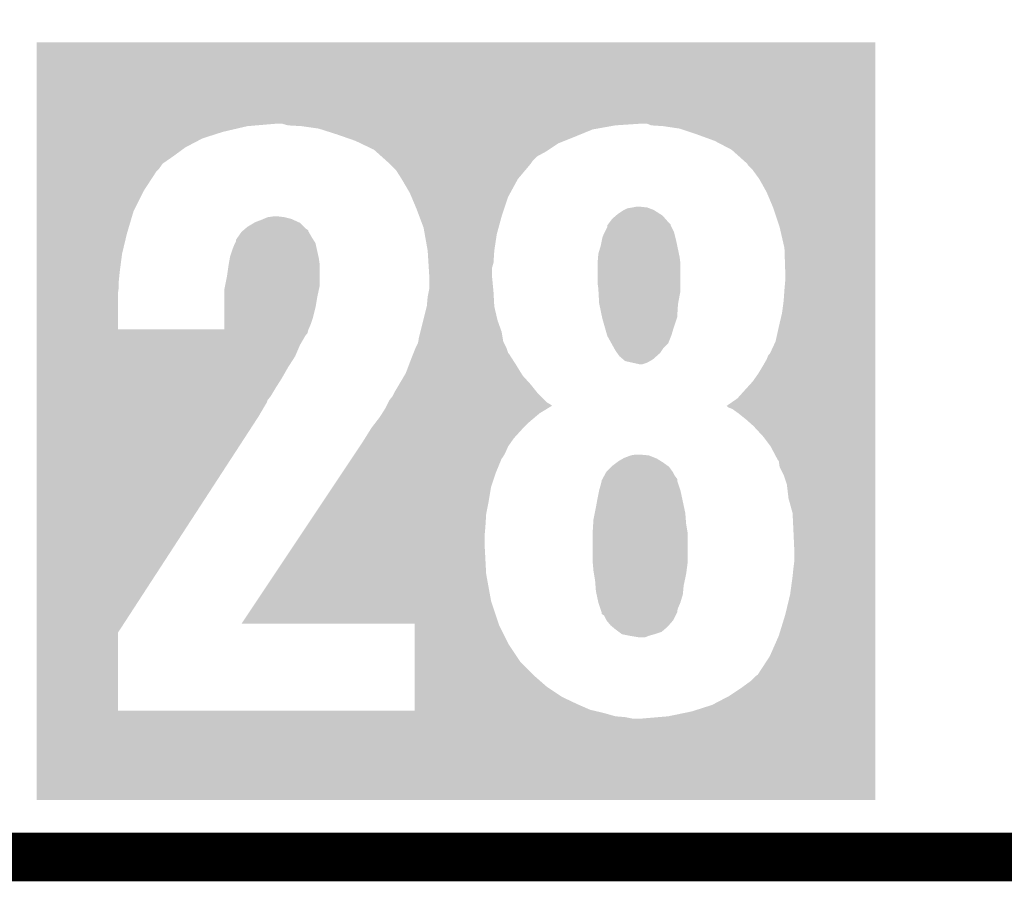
# Model space of a CAD drawing. Extents: x -4.5 to 27.4, y -3.9 to 53.4.
# Tile 5 of 43: x 11.4 to 14.5, y -3.9 to -1.2. Entities that reach past the tile are written whole.
import ezdxf

# ---------------------------------------------------------------- set-up
doc = ezdxf.new("R2010")
doc.units = 0
doc.layers.add('BRUSHLESS_28_CLICK_V101_GKO', color=9, linetype='CONTINUOUS')
doc.layers.add('BRUSHLESS_28_CLICK_V101_GTO', color=11, linetype='CONTINUOUS')

msp = doc.modelspace()

# ---------------------------------------------------------------- linework, layer by layer
at = {"layer": 'BRUSHLESS_28_CLICK_V101_GKO', "const_width": 0.1524}
msp.add_lwpolyline([(-1.27, -3.81), (21.59, -3.81), (24.13, -1.27)], dxfattribs=at)
at = {"layer": 'BRUSHLESS_28_CLICK_V101_GTO'}
for points in [[(11.452882, -1.51892), (11.452884, -1.264946), (14.074136, -1.51892), (14.07414, -1.264946)], [(11.452884, -1.264946), (11.452886, -1.26492), (14.07414, -1.264946), (11.452886, -1.26492)], [(11.452882, -1.52654), (11.452882, -1.51892), (12.110722, -1.52654), (12.199618, -1.51892)], [(11.452882, -1.54432), (11.452882, -1.52654), (12.03452, -1.54432), (12.110722, -1.52654)], [(12.237722, -1.524), (12.219938, -1.51892), (13.26134, -1.524), (13.337538, -1.51892)], [(12.2809, -1.52654), (12.237722, -1.524), (13.247116, -1.52654), (13.26134, -1.524)], [(12.334242, -1.53416), (12.2809, -1.52654), (13.204444, -1.53416), (13.247116, -1.52654)], [(12.342226, -1.5367), (12.334242, -1.53416), (13.190222, -1.5367), (13.204444, -1.53416)], [(12.39012, -1.55194), (12.342226, -1.5367), (13.152966, -1.55194), (13.190222, -1.5367)], [(13.373102, -1.524), (13.360396, -1.51892), (14.074136, -1.524), (14.074136, -1.51892)], [(13.4112, -1.52654), (13.373102, -1.524), (14.074136, -1.52654), (14.074136, -1.524)], [(13.462002, -1.534162), (13.4112, -1.52654), (14.074136, -1.534162), (14.074136, -1.52654)], [(13.51534, -1.55194), (13.462002, -1.534162), (14.074136, -1.55194), (14.074136, -1.534162)], [(11.452882, -1.564638), (11.452882, -1.54432), (11.971022, -1.564638), (12.03452, -1.54432)], [(11.452882, -1.59258), (11.452882, -1.564638), (11.917684, -1.59258), (11.971022, -1.564638)], [(12.412028, -1.55956), (12.39012, -1.55194), (13.13434, -1.55956), (13.152966, -1.55194)], [(12.44854, -1.57226), (12.412028, -1.55956), (13.10259, -1.57226), (13.13434, -1.55956)], [(13.571222, -1.57226), (13.51534, -1.55194), (14.074136, -1.57226), (14.074136, -1.55194)], [(11.452882, -1.62052), (11.452882, -1.59258), (11.87958, -1.62052), (11.917684, -1.59258)], [(12.464472, -1.57988), (12.44854, -1.57226), (13.08354, -1.57988), (13.10259, -1.57226)], [(12.50696, -1.600202), (12.464472, -1.57988), (13.053056, -1.600202), (13.08354, -1.57988)], [(13.62456, -1.600202), (13.571222, -1.57226), (14.074136, -1.600202), (14.074136, -1.57226)], [(11.45288, -1.643378), (11.452882, -1.62052), (11.846562, -1.643378), (11.87958, -1.62052)], [(12.512636, -1.60528), (12.50696, -1.600202), (13.04544, -1.60528), (13.053056, -1.600202)], [(12.529668, -1.620518), (12.512636, -1.60528), (13.017506, -1.620518), (13.04544, -1.60528)], [(12.546702, -1.635758), (12.529668, -1.620518), (13.002262, -1.635758), (13.017506, -1.620518)], [(13.67282, -1.643382), (13.62456, -1.600202), (14.074134, -1.643382), (14.074136, -1.600202)], [(11.45288, -1.66116), (11.45288, -1.643378), (11.83386, -1.66116), (11.846562, -1.643378)], [(11.45288, -1.668778), (11.45288, -1.66116), (11.826242, -1.668778), (11.83386, -1.66116)], [(12.55522, -1.64338), (12.546702, -1.635758), (12.99718, -1.64338), (13.002262, -1.635758)], [(12.57554, -1.663702), (12.55522, -1.64338), (12.980066, -1.663702), (12.99718, -1.64338)], [(13.677902, -1.651002), (13.67282, -1.643382), (14.074134, -1.651002), (14.074134, -1.643382)], [(13.6906, -1.663702), (13.677902, -1.651002), (14.074134, -1.663702), (14.074134, -1.651002)], [(11.45288, -1.7272), (11.45288, -1.668778), (11.788142, -1.7272), (11.826242, -1.668778)], [(12.59332, -1.69164), (12.57554, -1.663702), (12.95654, -1.69164), (12.980066, -1.663702)], [(12.593322, -1.691642), (12.59332, -1.69164), (12.95654, -1.691642), (12.95654, -1.69164)], [(12.61872, -1.73482), (12.593322, -1.691642), (12.932986, -1.73482), (12.95654, -1.691642)], [(13.710922, -1.69164), (13.6906, -1.663702), (14.074134, -1.69164), (14.074134, -1.663702)], [(13.73378, -1.73228), (13.710922, -1.69164), (14.074134, -1.73228), (14.074134, -1.69164)], [(11.45288, -1.79324), (11.45288, -1.7272), (11.75512, -1.79324), (11.788142, -1.7272)], [(12.624068, -1.747518), (12.61872, -1.73482), (12.92606, -1.747518), (12.932986, -1.73482)], [(12.63904, -1.78308), (12.624068, -1.747518), (12.914206, -1.78308), (12.92606, -1.747518)], [(13.7541, -1.78054), (13.73378, -1.73228), (14.074134, -1.78054), (14.074134, -1.73228)], [(12.648566, -1.80848), (12.63904, -1.78308), (12.90574, -1.80848), (12.914206, -1.78308)], [(13.289278, -1.788162), (13.299442, -1.78308), (13.380722, -1.788162), (13.367172, -1.78308)], [(13.299442, -1.78308), (13.31468, -1.78054), (13.367172, -1.78308), (13.360398, -1.78054)], [(13.31468, -1.78054), (13.327382, -1.778), (13.360398, -1.78054), (13.33754, -1.778)], [(13.774418, -1.8415), (13.7541, -1.78054), (14.074132, -1.8415), (14.074134, -1.78054)], [(11.452878, -1.861822), (11.45288, -1.79324), (11.7348, -1.861822), (11.75512, -1.79324)], [(12.162372, -1.816098), (12.174218, -1.811022), (12.247878, -1.816098), (12.227568, -1.811022)], [(12.174218, -1.811022), (12.17423, -1.81102), (12.227568, -1.811022), (12.227558, -1.81102)], [(12.17423, -1.81102), (12.192, -1.80848), (12.227558, -1.81102), (12.207238, -1.80848)], [(12.6619, -1.844042), (12.648566, -1.80848), (12.89604, -1.844042), (12.90574, -1.80848)], [(13.25118, -1.816098), (13.26303, -1.805942), (13.417548, -1.816098), (13.408662, -1.805942)], [(13.26303, -1.805942), (13.26896, -1.80086), (13.408662, -1.805942), (13.400676, -1.80086)], [(13.26896, -1.80086), (13.284202, -1.7907), (13.400676, -1.80086), (13.384712, -1.7907)], [(13.284202, -1.7907), (13.289278, -1.788162), (13.384712, -1.7907), (13.380722, -1.788162)], [(12.104794, -1.846578), (12.110718, -1.8415), (12.293598, -1.846578), (12.28852, -1.8415)], [(12.110718, -1.8415), (12.131884, -1.828798), (12.28852, -1.8415), (12.275812, -1.828798)], [(12.131884, -1.828798), (12.136114, -1.82626), (12.275812, -1.828798), (12.27023, -1.82626)], [(12.136114, -1.82626), (12.15644, -1.81864), (12.27023, -1.82626), (12.25347, -1.81864)], [(12.15644, -1.81864), (12.162372, -1.816098), (12.25347, -1.81864), (12.247878, -1.816098)], [(12.665528, -1.864358), (12.6619, -1.844042), (12.8905, -1.864358), (12.89604, -1.844042)], [(13.228318, -1.856742), (13.23594, -1.841496), (13.444222, -1.856742), (13.4366, -1.841496)], [(13.23594, -1.841496), (13.235942, -1.836424), (13.4366, -1.841496), (13.434062, -1.836424)], [(13.235942, -1.836424), (13.235944, -1.836414), (13.434062, -1.836424), (13.434062, -1.836414)], [(13.235944, -1.836414), (13.23784, -1.833884), (13.434062, -1.836414), (13.43406, -1.833884)], [(13.23784, -1.833884), (13.243558, -1.82626), (13.43406, -1.833884), (13.426438, -1.82626)], [(13.243558, -1.82626), (13.25118, -1.816098), (13.426438, -1.82626), (13.417548, -1.816098)], [(13.78966, -1.907542), (13.774418, -1.8415), (14.074132, -1.907542), (14.074132, -1.8415)], [(11.452878, -1.92532), (11.452878, -1.861822), (11.71956, -1.92532), (11.7348, -1.861822)], [(12.07516, -1.882144), (12.082272, -1.87198), (12.317734, -1.882144), (12.31138, -1.87198)], [(12.082272, -1.87198), (12.092938, -1.856742), (12.31138, -1.87198), (12.302676, -1.856742)], [(12.092938, -1.856742), (12.09591, -1.854194), (12.302676, -1.856742), (12.30122, -1.854194)], [(12.09591, -1.854194), (12.09887, -1.851656), (12.30122, -1.854194), (12.301212, -1.851656)], [(12.09887, -1.851656), (12.104794, -1.846578), (12.301212, -1.851656), (12.293598, -1.846578)], [(12.6746, -1.91516), (12.665528, -1.864358), (12.88288, -1.91516), (12.8905, -1.864358)], [(13.21816, -1.88722), (13.220702, -1.874518), (13.45184, -1.88722), (13.448666, -1.874518)], [(13.220702, -1.874518), (13.22578, -1.86182), (13.448666, -1.874518), (13.445492, -1.86182)], [(13.22578, -1.86182), (13.228318, -1.856742), (13.445492, -1.86182), (13.444222, -1.856742)], [(12.065, -1.910078), (12.07008, -1.89738), (12.328032, -1.910078), (12.32521, -1.89738)], [(12.07008, -1.89738), (12.072622, -1.892294), (12.32521, -1.89738), (12.324078, -1.892294)], [(12.072622, -1.892294), (12.075158, -1.887224), (12.324078, -1.892294), (12.32091, -1.887224)], [(12.075158, -1.887224), (12.07516, -1.882144), (12.32091, -1.887224), (12.317734, -1.882144)], [(13.208, -1.925318), (13.21562, -1.899922), (13.459862, -1.925318), (13.454516, -1.899922)], [(13.21562, -1.899922), (13.21816, -1.88722), (13.454516, -1.899922), (13.45184, -1.88722)], [(13.7922, -1.98374), (13.78966, -1.907542), (14.074132, -1.98374), (14.074132, -1.907542)], [(11.452878, -1.98374), (11.452878, -1.92532), (11.71194, -1.98374), (11.71956, -1.92532)], [(12.053222, -1.9558), (12.056456, -1.938022), (12.33678, -1.9558), (12.33424, -1.938022)], [(12.056456, -1.938022), (12.05738, -1.93294), (12.33424, -1.938022), (12.333112, -1.93294)], [(12.05738, -1.93294), (12.065, -1.910078), (12.333112, -1.93294), (12.328032, -1.910078)], [(12.676982, -1.953258), (12.6746, -1.91516), (12.88034, -1.953258), (12.88288, -1.91516)], [(13.20546, -1.9558), (13.207152, -1.93548), (13.46454, -1.9558), (13.462, -1.93548)], [(13.207152, -1.93548), (13.208, -1.925318), (13.462, -1.93548), (13.459862, -1.925318)], [(12.04722, -1.996438), (12.0523, -1.96088), (12.33678, -1.996438), (12.33678, -1.96088)], [(12.0523, -1.96088), (12.053222, -1.9558), (12.33678, -1.96088), (12.33678, -1.9558)], [(12.678094, -1.971036), (12.676982, -1.953258), (12.87526, -1.971036), (12.88034, -1.953258)], [(13.20546, -1.955802), (13.20546, -1.9558), (13.46454, -1.955802), (13.46454, -1.9558)], [(13.20546, -2.016758), (13.20546, -1.955802), (13.46454, -2.016758), (13.46454, -1.955802)], [(11.452876, -2.00914), (11.452878, -1.98374), (11.7094, -2.00914), (11.71194, -1.98374)], [(12.041124, -2.026918), (12.04722, -1.996438), (12.33678, -2.026918), (12.33678, -1.996438)], [(12.679364, -1.991362), (12.678094, -1.971036), (12.87526, -1.991362), (12.87526, -1.971036)], [(12.67968, -1.996438), (12.679364, -1.991362), (12.875744, -1.996438), (12.87526, -1.991362)], [(12.67968, -2.034542), (12.67968, -1.996438), (12.879374, -2.034542), (12.875744, -1.996438)], [(13.7922, -2.00914), (13.7922, -1.98374), (14.07413, -2.00914), (14.074132, -1.98374)], [(11.452876, -2.029458), (11.452876, -2.00914), (11.7094, -2.029458), (11.7094, -2.00914)], [(11.452876, -2.04724), (11.452876, -2.029458), (11.70686, -2.04724), (11.7094, -2.029458)], [(12.0396, -2.034542), (12.041124, -2.026918), (12.335146, -2.034542), (12.33678, -2.026918)], [(13.208, -2.03454), (13.20546, -2.016758), (13.46454, -2.03454), (13.46454, -2.016758)], [(13.78966, -2.03708), (13.7922, -2.00914), (14.07413, -2.03708), (14.07413, -2.00914)], [(11.452876, -2.161516), (11.452876, -2.04724), (11.706862, -2.161516), (11.70686, -2.04724)], [(12.039594, -2.06248), (12.0396, -2.034542), (12.32916, -2.06248), (12.335146, -2.034542)], [(12.67206, -2.08788), (12.6746, -2.05994), (12.88274, -2.08788), (12.881188, -2.05994)], [(12.6746, -2.05994), (12.677648, -2.0447), (12.881188, -2.05994), (12.88034, -2.0447)], [(12.677648, -2.0447), (12.67968, -2.034542), (12.88034, -2.0447), (12.879374, -2.034542)], [(13.208424, -2.042162), (13.208, -2.03454), (13.46454, -2.042162), (13.46454, -2.03454)], [(13.21054, -2.08026), (13.208424, -2.042162), (13.457396, -2.08026), (13.46454, -2.042162)], [(13.78712, -2.07264), (13.78966, -2.03708), (14.07413, -2.07264), (14.07413, -2.03708)], [(12.039588, -2.09296), (12.039594, -2.06248), (12.32408, -2.09296), (12.32916, -2.06248)], [(12.66063, -2.133598), (12.671424, -2.09042), (12.89304, -2.133598), (12.88288, -2.09042)], [(12.671424, -2.09042), (12.67206, -2.08788), (12.88288, -2.09042), (12.88274, -2.08788)], [(13.211076, -2.0828), (13.21054, -2.08026), (13.45692, -2.0828), (13.457396, -2.08026)], [(13.219632, -2.123442), (13.211076, -2.0828), (13.454378, -2.123442), (13.45692, -2.0828)], [(13.78204, -2.110738), (13.78712, -2.07264), (14.07413, -2.110738), (14.07413, -2.07264)], [(12.039584, -2.12344), (12.039588, -2.09296), (12.316458, -2.12344), (12.32408, -2.09296)], [(13.77188, -2.15392), (13.78204, -2.110738), (14.07413, -2.15392), (14.07413, -2.110738)], [(12.039578, -2.161536), (12.03958, -2.1463), (12.30231, -2.161536), (12.30884, -2.1463)], [(12.03958, -2.1463), (12.039584, -2.12344), (12.30884, -2.1463), (12.316458, -2.12344)], [(12.65174, -2.16916), (12.66063, -2.133598), (12.905738, -2.16916), (12.89304, -2.133598)], [(13.2207, -2.128522), (13.219632, -2.123442), (13.452684, -2.128522), (13.454378, -2.123442)], [(13.227958, -2.15392), (13.2207, -2.128522), (13.44422, -2.15392), (13.452684, -2.128522)], [(13.235214, -2.17932), (13.227958, -2.15392), (13.436602, -2.17932), (13.44422, -2.15392)], [(13.761718, -2.199642), (13.77188, -2.15392), (14.074128, -2.199642), (14.07413, -2.15392)], [(11.452874, -2.179318), (11.452876, -2.17423), (12.293602, -2.179318), (12.298682, -2.17423)], [(11.452874, -2.2098), (11.452874, -2.179318), (12.27582, -2.2098), (12.293602, -2.179318)], [(11.452876, -2.161536), (11.452876, -2.161516), (12.039578, -2.161536), (11.706862, -2.161516)], [(11.452876, -2.164078), (11.452876, -2.161536), (12.301222, -2.164078), (12.30231, -2.161536)], [(11.452876, -2.17423), (11.452876, -2.164078), (12.298682, -2.17423), (12.301222, -2.164078)], [(12.64666, -2.189482), (12.65174, -2.16916), (12.909128, -2.189482), (12.905738, -2.16916)], [(13.235938, -2.181858), (13.235214, -2.17932), (13.435586, -2.181858), (13.436602, -2.17932)], [(13.248638, -2.204718), (13.235938, -2.181858), (13.426436, -2.204718), (13.435586, -2.181858)], [(11.452874, -2.24536), (11.452874, -2.2098), (12.26058, -2.24536), (12.27582, -2.2098)], [(12.6365, -2.21996), (12.644118, -2.204722), (12.92098, -2.21996), (12.913362, -2.204722)], [(12.644118, -2.204722), (12.645134, -2.199638), (12.913362, -2.204722), (12.91082, -2.199638)], [(12.645134, -2.199638), (12.64666, -2.192022), (12.91082, -2.199638), (12.909552, -2.192022)], [(12.64666, -2.192022), (12.64666, -2.189482), (12.909552, -2.192022), (12.909128, -2.189482)], [(13.257106, -2.21996), (13.248638, -2.204718), (13.4112, -2.21996), (13.426436, -2.204718)], [(13.743938, -2.23774), (13.761718, -2.199642), (14.074128, -2.23774), (14.074128, -2.199642)], [(11.452874, -2.28092), (11.452874, -2.24536), (12.23772, -2.28092), (12.26058, -2.24536)], [(12.615696, -2.2733), (12.62634, -2.24536), (12.95146, -2.2733), (12.9335, -2.24536)], [(12.62634, -2.24536), (12.629388, -2.237738), (12.9335, -2.24536), (12.928598, -2.237738)], [(12.629388, -2.237738), (12.630406, -2.235192), (12.928598, -2.237738), (12.92606, -2.235192)], [(12.630406, -2.235192), (12.6365, -2.21996), (12.92606, -2.235192), (12.92098, -2.21996)], [(13.261338, -2.22758), (13.257106, -2.21996), (13.406118, -2.22758), (13.4112, -2.21996)], [(13.266782, -2.2352), (13.261338, -2.22758), (13.401038, -2.2352), (13.406118, -2.22758)], [(13.274038, -2.245358), (13.266782, -2.2352), (13.38961, -2.245358), (13.401038, -2.2352)], [(13.285896, -2.255522), (13.274038, -2.245358), (13.378178, -2.255522), (13.38961, -2.245358)], [(13.73378, -2.255522), (13.73886, -2.242828), (14.074128, -2.255522), (14.074128, -2.242828)], [(13.73886, -2.242828), (13.743938, -2.23774), (14.074128, -2.242828), (14.074128, -2.23774)], [(12.60602, -2.298706), (12.615696, -2.2733), (12.967094, -2.298706), (12.95146, -2.2733)], [(13.291816, -2.260598), (13.285896, -2.255522), (13.369292, -2.260598), (13.378178, -2.255522)], [(13.314682, -2.26568), (13.291816, -2.260598), (13.360398, -2.26568), (13.369292, -2.260598)], [(13.337538, -2.27076), (13.314682, -2.26568), (13.345156, -2.27076), (13.360398, -2.26568)], [(13.708382, -2.2987), (13.72362, -2.2733), (14.074128, -2.2987), (14.074128, -2.2733)], [(13.72362, -2.2733), (13.73378, -2.255522), (14.074128, -2.2733), (14.074128, -2.255522)], [(11.452874, -2.31648), (11.452874, -2.28092), (12.217398, -2.31648), (12.23772, -2.28092)], [(12.585008, -2.33426), (12.60152, -2.306318), (12.99718, -2.33426), (12.971778, -2.306318)], [(12.60152, -2.306318), (12.60602, -2.298706), (12.971778, -2.306318), (12.967094, -2.298706)], [(13.690598, -2.324102), (13.708382, -2.2987), (14.074128, -2.324102), (14.074128, -2.2987)], [(11.452874, -2.34442), (11.452874, -2.31648), (12.19962, -2.34442), (12.217398, -2.31648)], [(12.573, -2.35458), (12.585008, -2.33426), (13.013436, -2.35458), (12.99718, -2.33426)], [(13.6652, -2.35204), (13.690598, -2.324102), (14.074128, -2.35204), (14.074128, -2.324102)], [(11.452872, -2.369818), (11.452874, -2.34442), (12.184382, -2.369818), (12.19962, -2.34442)], [(12.56538, -2.36982), (12.57046, -2.359658), (13.02766, -2.36982), (13.017498, -2.359658)], [(12.57046, -2.359658), (12.573, -2.35458), (13.017498, -2.359658), (13.013436, -2.35458)], [(13.642338, -2.37744), (13.6652, -2.35204), (14.074126, -2.37744), (14.074128, -2.35204)], [(11.452872, -2.382514), (11.452872, -2.369818), (12.174222, -2.382514), (12.184382, -2.369818)], [(11.452872, -2.39014), (11.452872, -2.382514), (12.17168, -2.39014), (12.174222, -2.382514)], [(11.452872, -2.43332), (11.452872, -2.39014), (12.146278, -2.43332), (12.17168, -2.39014)], [(12.546336, -2.400284), (12.5476, -2.397758), (13.063196, -2.400284), (13.060678, -2.397758)], [(12.5476, -2.397758), (12.55141, -2.390138), (13.060678, -2.397758), (13.047978, -2.390138)], [(12.55141, -2.390138), (12.555218, -2.382526), (13.047978, -2.390138), (13.040366, -2.382526)], [(12.555218, -2.382526), (12.56538, -2.36982), (13.040366, -2.382526), (13.02766, -2.36982)], [(13.609344, -2.400314), (13.642338, -2.37744), (14.074126, -2.400314), (14.074126, -2.37744)], [(12.52474, -2.435858), (12.53282, -2.423158), (13.010112, -2.435858), (13.025122, -2.423158)], [(12.53282, -2.423158), (12.542518, -2.40792), (13.025122, -2.423158), (13.050484, -2.40792)], [(12.542518, -2.40792), (12.546336, -2.400284), (13.050484, -2.40792), (13.063196, -2.400284)], [(13.614408, -2.40538), (13.609344, -2.400314), (14.074126, -2.40538), (14.074126, -2.400314)], [(13.627106, -2.410462), (13.614408, -2.40538), (14.074126, -2.410462), (14.074126, -2.40538)], [(13.64488, -2.42316), (13.627106, -2.410462), (14.074126, -2.42316), (14.074126, -2.410462)], [(13.67028, -2.44348), (13.64488, -2.42316), (14.074126, -2.44348), (14.074126, -2.42316)], [(11.452864, -3.108952), (11.452872, -2.43332), (11.706864, -3.108952), (12.146278, -2.43332)], [(12.49934, -2.46888), (12.513016, -2.4511), (12.97432, -2.46888), (12.9921, -2.4511)], [(12.513016, -2.4511), (12.52474, -2.435858), (12.9921, -2.4511), (13.010112, -2.435858)], [(13.69314, -2.4638), (13.67028, -2.44348), (14.074126, -2.4638), (14.074126, -2.44348)], [(12.478702, -2.501898), (12.496164, -2.47396), (12.943842, -2.501898), (12.96924, -2.47396)], [(12.496164, -2.47396), (12.49934, -2.46888), (12.96924, -2.47396), (12.97432, -2.46888)], [(13.72362, -2.49682), (13.69314, -2.4638), (14.074126, -2.49682), (14.074126, -2.4638)], [(12.46209, -2.527294), (12.47394, -2.50952), (12.926062, -2.527294), (12.938504, -2.50952)], [(12.47394, -2.50952), (12.478702, -2.501898), (12.938504, -2.50952), (12.943842, -2.501898)], [(13.746482, -2.527304), (13.72362, -2.49682), (14.074126, -2.527304), (14.074126, -2.49682)], [(12.438384, -2.562858), (12.44685, -2.550158), (12.908282, -2.562858), (12.9159, -2.550158)], [(12.44685, -2.550158), (12.46209, -2.527294), (12.9159, -2.550158), (12.926062, -2.527294)], [(13.309602, -2.55524), (13.324842, -2.5527), (13.365478, -2.55524), (13.33754, -2.5527)], [(13.769342, -2.57048), (13.746482, -2.527304), (14.074124, -2.57048), (14.074126, -2.527304)], [(12.407906, -2.60858), (12.43669, -2.5654), (12.88796, -2.60858), (12.905742, -2.5654)], [(12.43669, -2.5654), (12.438384, -2.562858), (12.905742, -2.5654), (12.908282, -2.562858)], [(13.251182, -2.58826), (13.264726, -2.5781), (13.425424, -2.58826), (13.411198, -2.5781)], [(13.264726, -2.5781), (13.271502, -2.573018), (13.411198, -2.5781), (13.403068, -2.573018)], [(13.271502, -2.573018), (13.28483, -2.565402), (13.403068, -2.573018), (13.39088, -2.565402)], [(13.28483, -2.565402), (13.28928, -2.56286), (13.39088, -2.565402), (13.384526, -2.56286)], [(13.28928, -2.56286), (13.309602, -2.55524), (13.384526, -2.56286), (13.365478, -2.55524)], [(13.771882, -2.573026), (13.769342, -2.57048), (14.074124, -2.573026), (14.074124, -2.57048)], [(13.774422, -2.590802), (13.771882, -2.573026), (14.074124, -2.590802), (14.074124, -2.573026)], [(12.37743, -2.654298), (12.407906, -2.60858), (12.872722, -2.654298), (12.88796, -2.60858)], [(13.226474, -2.618738), (13.232016, -2.608582), (13.446762, -2.618738), (13.44168, -2.608582)], [(13.232016, -2.608582), (13.233402, -2.606042), (13.44168, -2.608582), (13.439866, -2.606042)], [(13.233402, -2.606042), (13.24864, -2.590802), (13.439866, -2.606042), (13.428982, -2.590802)], [(13.24864, -2.590802), (13.251182, -2.58826), (13.428982, -2.590802), (13.425424, -2.58826)], [(13.78712, -2.616202), (13.774422, -2.590802), (14.074124, -2.616202), (14.074124, -2.590802)], [(13.21562, -2.64668), (13.21816, -2.636518), (13.458614, -2.64668), (13.455228, -2.636518)], [(13.21816, -2.633982), (13.218162, -2.633976), (13.454382, -2.633982), (13.454382, -2.633976)], [(13.21816, -2.636518), (13.21816, -2.633982), (13.455228, -2.636518), (13.454382, -2.633982)], [(13.218162, -2.633976), (13.22093, -2.628902), (13.454382, -2.633976), (13.45438, -2.628902)], [(13.22093, -2.628902), (13.226474, -2.618738), (13.45438, -2.628902), (13.446762, -2.618738)], [(13.79728, -2.646682), (13.78712, -2.616202), (14.074124, -2.646682), (14.074124, -2.616202)], [(12.346952, -2.70002), (12.37743, -2.654298), (12.8651, -2.70002), (12.872722, -2.654298)], [(13.20546, -2.68986), (13.210538, -2.664462), (13.469984, -2.68986), (13.46454, -2.664462)], [(13.210538, -2.664462), (13.21054, -2.66446), (13.46454, -2.664462), (13.46454, -2.66446)], [(13.21054, -2.66446), (13.21562, -2.64668), (13.46454, -2.66446), (13.458614, -2.64668)], [(13.80236, -2.689862), (13.79728, -2.646682), (14.074124, -2.689862), (14.074124, -2.646682)], [(12.321556, -2.738118), (12.346952, -2.70002), (12.85748, -2.738118), (12.8651, -2.70002)], [(13.20038, -2.7178), (13.20546, -2.68986), (13.47597, -2.7178), (13.469984, -2.68986)], [(13.81506, -2.735584), (13.80236, -2.689862), (14.074122, -2.735584), (14.074124, -2.689862)], [(12.294464, -2.77876), (12.321556, -2.738118), (12.85494, -2.77876), (12.85748, -2.738118)], [(13.19276, -2.755898), (13.196822, -2.73558), (13.481344, -2.755898), (13.47978, -2.73558)], [(13.196822, -2.73558), (13.20038, -2.7178), (13.47978, -2.73558), (13.47597, -2.7178)], [(13.8176, -2.78892), (13.81506, -2.735584), (14.074122, -2.78892), (14.074122, -2.735584)], [(13.19022, -2.79654), (13.191966, -2.7686), (13.486978, -2.79654), (13.48232, -2.7686)], [(13.191966, -2.7686), (13.19276, -2.755898), (13.48232, -2.7686), (13.481344, -2.755898)], [(12.27584, -2.8067), (12.294464, -2.77876), (12.8524, -2.8067), (12.85494, -2.77876)], [(13.19022, -2.799082), (13.19022, -2.79654), (13.4874, -2.799082), (13.486978, -2.79654)], [(13.19022, -2.88798), (13.19022, -2.799082), (13.4874, -2.88798), (13.4874, -2.799082)], [(13.82014, -2.8448), (13.8176, -2.78892), (14.074122, -2.8448), (14.074122, -2.78892)], [(12.258908, -2.832102), (12.27584, -2.8067), (12.8524, -2.832102), (12.8524, -2.8067)], [(12.196262, -2.92608), (12.258908, -2.832102), (12.85748, -2.92608), (12.8524, -2.832102)], [(13.82014, -2.88798), (13.82014, -2.8448), (14.074122, -2.88798), (14.074122, -2.8448)], [(13.19022, -2.887982), (13.19022, -2.88798), (13.487398, -2.887982), (13.4874, -2.88798)], [(13.19276, -2.915922), (13.19022, -2.887982), (13.483674, -2.915922), (13.487398, -2.887982)], [(13.8176, -2.9083), (13.82014, -2.88798), (14.07412, -2.9083), (14.074122, -2.88798)], [(13.194454, -2.926078), (13.19276, -2.915922), (13.48232, -2.926078), (13.483674, -2.915922)], [(13.81506, -2.9337), (13.8176, -2.9083), (14.07412, -2.9337), (14.07412, -2.9083)], [(12.140388, -3.0099), (12.196262, -2.92608), (12.87272, -3.0099), (12.85748, -2.92608)], [(13.19784, -2.9464), (13.194454, -2.926078), (13.477964, -2.9464), (13.48232, -2.926078)], [(13.199014, -2.961642), (13.19784, -2.9464), (13.4747, -2.961642), (13.477964, -2.9464)], [(13.80744, -2.989578), (13.81506, -2.9337), (14.07412, -2.989578), (14.07412, -2.9337)], [(13.20038, -2.97942), (13.199014, -2.961642), (13.473082, -2.97942), (13.4747, -2.961642)], [(13.202558, -2.989582), (13.20038, -2.97942), (13.47216, -2.989582), (13.473082, -2.97942)], [(12.092986, -3.081012), (12.140388, -3.0099), (12.896426, -3.081012), (12.87272, -3.0099)], [(13.208, -3.014978), (13.202558, -2.989582), (13.46454, -3.014978), (13.47216, -2.989582)], [(13.208002, -3.014982), (13.208, -3.014978), (13.46454, -3.014982), (13.46454, -3.014978)], [(13.213928, -3.032762), (13.208002, -3.014982), (13.45692, -3.032762), (13.46454, -3.014982)], [(13.7922, -3.053078), (13.80744, -2.989578), (14.07412, -3.053078), (14.07412, -2.989578)], [(13.217314, -3.042922), (13.213928, -3.032762), (13.45438, -3.042922), (13.45692, -3.032762)], [(13.218158, -3.045458), (13.217314, -3.042922), (13.454378, -3.045458), (13.45438, -3.042922)], [(13.21816, -3.045464), (13.218158, -3.045458), (13.454378, -3.045464), (13.454378, -3.045458)], [(13.21816, -3.05053), (13.21816, -3.045464), (13.451844, -3.05053), (13.454378, -3.045464)], [(13.225776, -3.055622), (13.21816, -3.05053), (13.449298, -3.055622), (13.451844, -3.05053)], [(13.233398, -3.070856), (13.225776, -3.055622), (13.44168, -3.070856), (13.449298, -3.055622)], [(13.2334, -3.070858), (13.233398, -3.070856), (13.44168, -3.070858), (13.44168, -3.070856)], [(13.246098, -3.086098), (13.2334, -3.070858), (13.428346, -3.086098), (13.44168, -3.070858)], [(13.77188, -3.119122), (13.7922, -3.053078), (14.074118, -3.119122), (14.07412, -3.053078)], [(12.633956, -3.081042), (12.092986, -3.081012), (12.896436, -3.081042), (12.896426, -3.081012)], [(12.63395, -3.147058), (12.633954, -3.086098), (12.9286, -3.147058), (12.89812, -3.086098)], [(12.633954, -3.086098), (12.633956, -3.081042), (12.89812, -3.086098), (12.896436, -3.081042)], [(13.2522, -3.091182), (13.246098, -3.086098), (13.4239, -3.091182), (13.428346, -3.086098)], [(13.26134, -3.0988), (13.2522, -3.091182), (13.415008, -3.0988), (13.4239, -3.091182)], [(13.2715, -3.10642), (13.26134, -3.0988), (13.406116, -3.10642), (13.415008, -3.0988)], [(13.281656, -3.114038), (13.2715, -3.10642), (13.383264, -3.114038), (13.406116, -3.10642)], [(11.452862, -3.352778), (11.452864, -3.108952), (11.706864, -3.352778), (11.706864, -3.108952)], [(13.281666, -3.11404), (13.281656, -3.114038), (13.38326, -3.11404), (13.383264, -3.114038)], [(13.30706, -3.11912), (13.281666, -3.11404), (13.365478, -3.11912), (13.38326, -3.11404)], [(13.337538, -3.1242), (13.30706, -3.11912), (13.352776, -3.1242), (13.365478, -3.11912)], [(13.743938, -3.182624), (13.77188, -3.119122), (14.074118, -3.182624), (14.074118, -3.119122)], [(12.633946, -3.2004), (12.63395, -3.147058), (12.96416, -3.2004), (12.9286, -3.147058)], [(13.705838, -3.241042), (13.743938, -3.182624), (14.074118, -3.241042), (14.074118, -3.182624)], [(12.633944, -3.243582), (12.633946, -3.2004), (13.00734, -3.243582), (12.96416, -3.2004)], [(12.63394, -3.27914), (12.633944, -3.243582), (13.047978, -3.27914), (13.00734, -3.243582)], [(13.65504, -3.28168), (13.682978, -3.26136), (14.074116, -3.28168), (14.074118, -3.26136)], [(13.682978, -3.26136), (13.698218, -3.246122), (14.074118, -3.26136), (14.074118, -3.246122)], [(13.698218, -3.246122), (13.705838, -3.241042), (14.074118, -3.246122), (14.074118, -3.241042)], [(12.633938, -3.309618), (12.63394, -3.27914), (13.093694, -3.309618), (13.047978, -3.27914)], [(13.61694, -3.30708), (13.65504, -3.28168), (14.074116, -3.30708), (14.074116, -3.28168)], [(12.633936, -3.33248), (12.633938, -3.309618), (13.14196, -3.33248), (13.093694, -3.309618)], [(13.563598, -3.335022), (13.61694, -3.30708), (14.074116, -3.335022), (14.074116, -3.30708)], [(11.452862, -3.352798), (11.452862, -3.352778), (12.633936, -3.352798), (11.706864, -3.352778)], [(11.452862, -3.36042), (11.452862, -3.352798), (13.22578, -3.36042), (13.193392, -3.352798)], [(12.633936, -3.350258), (12.633936, -3.33248), (13.182598, -3.350258), (13.14196, -3.33248)], [(12.633936, -3.352798), (12.633936, -3.350258), (13.193392, -3.352798), (13.182598, -3.350258)], [(13.500098, -3.35534), (13.563598, -3.335022), (14.074116, -3.35534), (14.074116, -3.335022)], [(11.45286, -3.632174), (11.452862, -3.3782), (14.074114, -3.632174), (14.074116, -3.3782)], [(11.452862, -3.37058), (11.452862, -3.36042), (13.261338, -3.37058), (13.22578, -3.36042)], [(11.452862, -3.37312), (11.452862, -3.37058), (13.29182, -3.37312), (13.261338, -3.37058)], [(11.452862, -3.3782), (11.452862, -3.37312), (13.317218, -3.3782), (13.29182, -3.37312)], [(13.337542, -3.3782), (13.42644, -3.37058), (14.074116, -3.3782), (14.074116, -3.37058)], [(13.42644, -3.37058), (13.500098, -3.35534), (14.074116, -3.37058), (14.074116, -3.35534)], [(14.074114, -3.6322), (11.45286, -3.632174), (14.074114, -3.6322), (14.074114, -3.632174)]]:
    msp.add_solid(points, dxfattribs=at)

doc.saveas('drawing.dxf')
